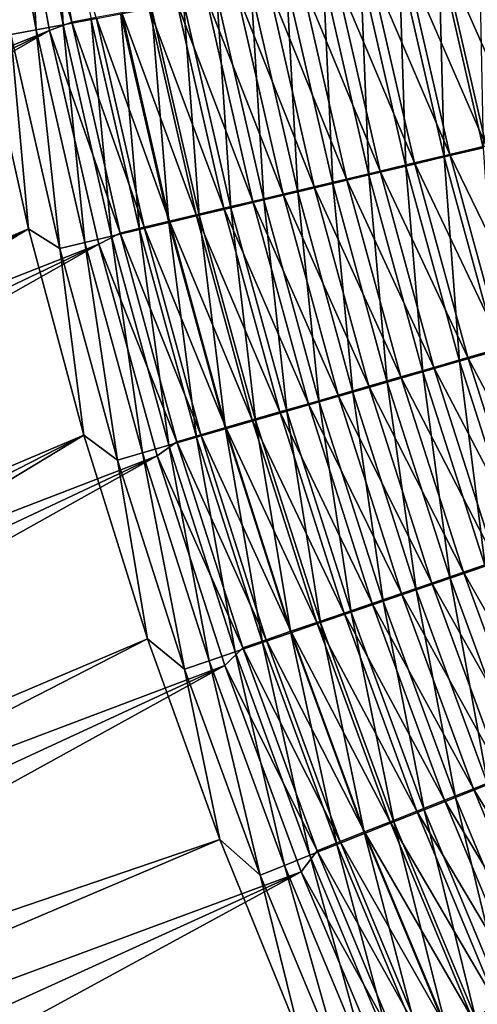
# Model space of a CAD drawing. Header units: metres. Extents: x -900 to 900, y -400 to 400.
# Tile 39 of 249: x -611 to -592, y -164 to -124. Entities that reach past the tile are written whole.
import ezdxf

# ---------------------------------------------------------------- set-up
doc = ezdxf.new("R2010")
doc.units = ezdxf.units.M

msp = doc.modelspace()

# ---------------------------------------------------------------- linework, layer by layer
at = {"layer": 'top'}
for points in [[(-610.529358, -123.973679, -463.917053), (-612.168457, -115.12104, -463.62912), (-611.052368, -114.96563, -465.359192)], [(-610.665344, -114.882912, -460.35199), (-611.619263, -115.12542, -458.653259), (-609.052673, -123.659813, -460.640778)], [(-609.419067, -123.764351, -465.631683), (-611.052368, -114.96563, -465.359192), (-609.879761, -114.802483, -467.052429)], [(-610.529358, -123.973679, -463.917053), (-611.052368, -114.96563, -465.359192), (-609.419067, -123.764351, -465.631683)], [(-610.665344, -114.882912, -460.35199), (-609.052673, -123.659813, -460.640778), (-608.049438, -123.47068, -462.306335)], [(-609.419067, -123.764351, -465.631683), (-609.879761, -114.802483, -467.052429), (-608.25354, -123.544815, -467.309601)], [(-609.978149, -123.998863, -458.955475), (-611.619263, -115.12542, -458.653259), (-665.315186, -146.204742, -352.098572)], [(-611.583008, -124.172516, -462.167847), (-612.168457, -115.12104, -463.62912), (-610.529358, -123.973679, -463.917053)], [(-611.619263, -115.12542, -458.653259), (-609.978149, -123.998863, -458.955475), (-609.052673, -123.659813, -460.640778)], [(-592.057495, -128.842239, -481.730286), (-593.891785, -120.849297, -481.629761), (-592.220154, -120.53624, -482.780579)], [(-592.20752, -120.498924, -479.172028), (-593.763245, -120.790031, -478.023712), (-590.399597, -128.407028, -479.268036)], [(-595.24585, -129.598465, -479.284393), (-597.119934, -121.454124, -479.163849), (-595.525635, -121.155357, -480.423737)], [(-595.281311, -121.074203, -476.824066), (-596.760193, -121.351135, -475.574341), (-593.435547, -129.126297, -476.939087)], [(-593.671021, -129.224854, -480.534088), (-595.525635, -121.155357, -480.423737), (-593.891785, -120.849297, -481.629761)], [(-595.24585, -129.598465, -479.284393), (-595.525635, -121.155357, -480.423737), (-593.671021, -129.224854, -480.534088)], [(-593.763245, -120.790031, -478.023712), (-595.281311, -121.074203, -476.824066), (-591.935974, -128.77095, -478.129028)], [(-595.281311, -121.074203, -476.824066), (-593.435547, -129.126297, -476.939087), (-591.935974, -128.77095, -478.129028)], [(-593.671021, -129.224854, -480.534088), (-593.891785, -120.849297, -481.629761), (-592.057495, -128.842239, -481.730286)], [(-593.763245, -120.790031, -478.023712), (-591.935974, -128.77095, -478.129028), (-590.399597, -128.407028, -479.268036)], [(-596.780457, -129.962692, -477.982422), (-598.673096, -121.745285, -477.851379), (-597.119934, -121.454124, -479.163849)], [(-596.760193, -121.351135, -475.574341), (-598.198303, -121.620544, -474.275818), (-594.89679, -129.472717, -475.699402)], [(-596.780457, -129.962692, -477.982422), (-597.119934, -121.454124, -479.163849), (-595.24585, -129.598465, -479.284393)], [(-596.760193, -121.351135, -475.574341), (-594.89679, -129.472717, -475.699402), (-593.435547, -129.126297, -476.939087)], [(-597.697937, -130.137268, -473.075623), (-599.593933, -121.882126, -472.929657), (-600.945618, -122.13559, -471.53717)], [(-598.273132, -130.317123, -476.629517), (-600.183411, -122.028526, -476.48764), (-598.673096, -121.745285, -477.851379)], [(-596.318115, -129.80983, -474.411163), (-598.198303, -121.620544, -474.275818), (-599.593933, -121.882126, -472.929657)], [(-596.318115, -129.80983, -474.411163), (-599.593933, -121.882126, -472.929657), (-597.697937, -130.137268, -473.075623)], [(-598.273132, -130.317123, -476.629517), (-598.673096, -121.745285, -477.851379), (-596.780457, -129.962692, -477.982422)], [(-594.89679, -129.472717, -475.699402), (-598.198303, -121.620544, -474.275818), (-596.318115, -129.80983, -474.411163)], [(-601.12616, -130.995117, -473.775848), (-603.068665, -122.57003, -473.61145), (-601.64917, -122.303551, -475.073883)], [(-599.03479, -130.454681, -471.69397), (-600.945618, -122.13559, -471.53717), (-602.251709, -122.380653, -470.09964)], [(-599.722229, -130.661392, -475.226898), (-601.64917, -122.303551, -475.073883), (-600.183411, -122.028526, -476.48764)], [(-601.12616, -130.995117, -473.775848), (-601.64917, -122.303551, -475.073883), (-599.722229, -130.661392, -475.226898)], [(-597.697937, -130.137268, -473.075623), (-600.945618, -122.13559, -471.53717), (-599.03479, -130.454681, -471.69397)], [(-599.722229, -130.661392, -475.226898), (-600.183411, -122.028526, -476.48764), (-598.273132, -130.317123, -476.629517)], [(-601.573303, -131.057983, -468.798218), (-603.510803, -122.617043, -468.619049), (-604.721558, -122.844498, -467.097351)], [(-602.483276, -131.317902, -472.277802), (-604.440369, -122.827675, -472.101746), (-603.068665, -122.57003, -473.61145)], [(-600.327026, -130.761688, -470.267548), (-602.251709, -122.380653, -470.09964), (-603.510803, -122.617043, -468.619049)], [(-600.327026, -130.761688, -470.267548), (-603.510803, -122.617043, -468.619049), (-601.573303, -131.057983, -468.798218)], [(-602.483276, -131.317902, -472.277802), (-603.068665, -122.57003, -473.61145), (-601.12616, -130.995117, -473.775848)], [(-599.03479, -130.454681, -471.69397), (-602.251709, -122.380653, -470.09964), (-600.327026, -130.761688, -470.267548)], [(-605.05127, -131.929306, -469.148651), (-607.034302, -123.315346, -468.9487), (-605.762756, -123.076202, -470.546783)], [(-603.922546, -131.617081, -465.738922), (-605.882507, -123.062767, -465.536652), (-606.992249, -123.271576, -463.938965)], [(-602.772278, -131.343216, -467.288025), (-604.721558, -122.844498, -467.097351), (-605.882507, -123.062767, -465.536652)], [(-603.922546, -131.617081, -465.738922), (-602.772278, -131.343216, -467.288025), (-605.882507, -123.062767, -465.536652)], [(-603.792114, -131.62941, -470.734711), (-605.762756, -123.076202, -470.546783), (-604.440369, -122.827675, -472.101746)], [(-605.05127, -131.929306, -469.148651), (-605.762756, -123.076202, -470.546783), (-603.792114, -131.62941, -470.734711)], [(-604.721558, -122.844498, -467.097351), (-602.772278, -131.343216, -467.288025), (-601.573303, -131.057983, -468.798218)], [(-603.792114, -131.62941, -470.734711), (-604.440369, -122.827675, -472.101746), (-602.483276, -131.317902, -472.277802)], [(-612.775635, -123.566879, -460.368866), (-610.845642, -132.185837, -460.626404), (-666.14093, -155.605484, -353.610962)], [(-610.845642, -132.185837, -460.626404), (-612.775635, -123.566879, -460.368866), (-611.583008, -124.172516, -462.167847)], [(-607.414673, -132.492859, -465.85614), (-609.419067, -123.764351, -465.631683), (-608.25354, -123.544815, -467.309601)], [(-608.049438, -123.47068, -462.306335), (-609.052673, -123.659813, -460.640778), (-606.071411, -132.129364, -462.532104)], [(-606.259277, -132.217224, -467.521759), (-608.25354, -123.544815, -467.309601), (-607.034302, -123.315346, -468.9487)], [(-607.414673, -132.492859, -465.85614), (-608.25354, -123.544815, -467.309601), (-606.259277, -132.217224, -467.521759)], [(-605.022705, -131.879227, -464.152954), (-606.992249, -123.271576, -463.938965), (-608.049438, -123.47068, -462.306335)], [(-606.071411, -132.129364, -462.532104), (-605.022705, -131.879227, -464.152954), (-608.049438, -123.47068, -462.306335)], [(-606.259277, -132.217224, -467.521759), (-607.034302, -123.315346, -468.9487), (-605.05127, -131.929306, -469.148651)], [(-605.022705, -131.879227, -464.152954), (-603.922546, -131.617081, -465.738922), (-606.992249, -123.271576, -463.938965)], [(-609.978149, -123.998863, -458.955475), (-665.315186, -146.204742, -352.098572), (-664.546814, -150.478912, -352.100403)], [(-663.67511, -154.733658, -352.104858), (-609.978149, -123.998863, -458.955475), (-664.546814, -150.478912, -352.100403)], [(-607.944824, -132.820221, -459.201874), (-609.978149, -123.998863, -458.955475), (-663.67511, -154.733658, -352.104858)], [(-609.561951, -133.005829, -462.417084), (-611.583008, -124.172516, -462.167847), (-610.529358, -123.973679, -463.917053)], [(-608.516052, -132.755844, -464.15387), (-610.529358, -123.973679, -463.917053), (-609.419067, -123.764351, -465.631683)], [(-609.561951, -133.005829, -462.417084), (-610.529358, -123.973679, -463.917053), (-608.516052, -132.755844, -464.15387)], [(-609.052673, -123.659813, -460.640778), (-609.978149, -123.998863, -458.955475), (-607.067322, -132.367142, -460.878357)], [(-609.978149, -123.998863, -458.955475), (-607.944824, -132.820221, -459.201874), (-607.067322, -132.367142, -460.878357)], [(-608.516052, -132.755844, -464.15387), (-609.419067, -123.764351, -465.631683), (-607.414673, -132.492859, -465.85614)], [(-609.052673, -123.659813, -460.640778), (-607.067322, -132.367142, -460.878357), (-606.071411, -132.129364, -462.532104)], [(-610.845642, -132.185837, -460.626404), (-611.583008, -124.172516, -462.167847), (-609.561951, -133.005829, -462.417084)], [(-591.477356, -137.210861, -480.624298), (-593.671021, -129.224854, -480.534088), (-592.057495, -128.842239, -481.730286)], [(-591.935974, -128.77095, -478.129028), (-593.435547, -129.126297, -476.939087), (-589.772522, -136.669403, -478.215454)], [(-593.030212, -137.658554, -479.382263), (-595.24585, -129.598465, -479.284393), (-593.671021, -129.224854, -480.534088)], [(-593.435547, -129.126297, -476.939087), (-594.89679, -129.472717, -475.699402), (-591.25116, -137.0952, -477.032837)], [(-593.030212, -137.658554, -479.382263), (-593.671021, -129.224854, -480.534088), (-591.477356, -137.210861, -480.624298)], [(-593.435547, -129.126297, -476.939087), (-591.25116, -137.0952, -477.032837), (-589.772522, -136.669403, -478.215454)], [(-594.543579, -138.095078, -478.088287), (-596.780457, -129.962692, -477.982422), (-595.24585, -129.598465, -479.284393)], [(-592.692322, -137.510391, -475.80072), (-594.89679, -129.472717, -475.699402), (-596.318115, -129.80983, -474.411163)], [(-594.543579, -138.095078, -478.088287), (-595.24585, -129.598465, -479.284393), (-593.030212, -137.658554, -479.382263)], [(-591.25116, -137.0952, -477.032837), (-594.89679, -129.472717, -475.699402), (-592.692322, -137.510391, -475.80072)], [(-596.015991, -138.519989, -476.743561), (-598.273132, -130.317123, -476.629517), (-596.780457, -129.962692, -477.982422)], [(-594.09436, -137.91452, -474.520294), (-596.318115, -129.80983, -474.411163), (-597.697937, -130.137268, -473.075623)], [(-596.015991, -138.519989, -476.743561), (-596.780457, -129.962692, -477.982422), (-594.543579, -138.095078, -478.088287)], [(-592.692322, -137.510391, -475.80072), (-596.318115, -129.80983, -474.411163), (-594.09436, -137.91452, -474.520294)], [(-596.775208, -138.687866, -471.819305), (-599.03479, -130.454681, -471.69397), (-600.327026, -130.761688, -470.267548)], [(-597.44574, -138.932816, -475.349335), (-599.722229, -130.661392, -475.226898), (-598.273132, -130.317123, -476.629517)], [(-595.455811, -138.307159, -473.192749), (-597.697937, -130.137268, -473.075623), (-599.03479, -130.454681, -471.69397)], [(-595.455811, -138.307159, -473.192749), (-599.03479, -130.454681, -471.69397), (-596.775208, -138.687866, -471.819305)], [(-597.44574, -138.932816, -475.349335), (-598.273132, -130.317123, -476.629517), (-596.015991, -138.519989, -476.743561)], [(-594.09436, -137.91452, -474.520294), (-597.697937, -130.137268, -473.075623), (-595.455811, -138.307159, -473.192749)], [(-598.050903, -139.056229, -470.401276), (-600.327026, -130.761688, -470.267548), (-601.573303, -131.057983, -468.798218)], [(-598.831299, -139.333099, -473.906921), (-601.12616, -130.995117, -473.775848), (-599.722229, -130.661392, -475.226898)], [(-596.775208, -138.687866, -471.819305), (-600.327026, -130.761688, -470.267548), (-598.050903, -139.056229, -470.401276)], [(-598.831299, -139.333099, -473.906921), (-599.722229, -130.661392, -475.226898), (-597.44574, -138.932816, -475.349335)], [(-601.463501, -140.094254, -470.883484), (-603.792114, -131.62941, -470.734711), (-602.483276, -131.317902, -472.277802)], [(-601.573303, -131.057983, -468.798218), (-602.772278, -131.343216, -467.288025), (-599.281677, -139.411819, -468.940491)], [(-600.171021, -139.720383, -472.417664), (-602.483276, -131.317902, -472.277802), (-601.12616, -130.995117, -473.775848)], [(-601.463501, -140.094254, -470.883484), (-602.483276, -131.317902, -472.277802), (-600.171021, -139.720383, -472.417664)], [(-599.281677, -139.411819, -468.940491), (-598.050903, -139.056229, -470.401276), (-601.573303, -131.057983, -468.798218)], [(-600.171021, -139.720383, -472.417664), (-601.12616, -130.995117, -473.775848), (-598.831299, -139.333099, -473.906921)], [(-602.707336, -140.454315, -469.306549), (-605.05127, -131.929306, -469.148651), (-603.792114, -131.62941, -470.734711)], [(-601.602783, -140.083206, -465.898621), (-603.922546, -131.617081, -465.738922), (-605.022705, -131.879227, -464.152954)], [(-600.466064, -139.754272, -467.438934), (-602.772278, -131.343216, -467.288025), (-603.922546, -131.617081, -465.738922)], [(-601.602783, -140.083206, -465.898621), (-600.466064, -139.754272, -467.438934), (-603.922546, -131.617081, -465.738922)], [(-602.707336, -140.454315, -469.306549), (-603.792114, -131.62941, -470.734711), (-601.463501, -140.094254, -470.883484)], [(-602.772278, -131.343216, -467.288025), (-600.466064, -139.754272, -467.438934), (-599.281677, -139.411819, -468.940491)], [(-606.071411, -132.129364, -462.532104), (-607.067322, -132.367142, -460.878357), (-603.727844, -140.698898, -462.709534)], [(-603.901123, -140.800156, -467.688843), (-606.259277, -132.217224, -467.521759), (-605.05127, -131.929306, -469.148651)], [(-602.690491, -140.398193, -464.321503), (-605.022705, -131.879227, -464.152954), (-606.071411, -132.129364, -462.532104)], [(-603.727844, -140.698898, -462.709534), (-602.690491, -140.398193, -464.321503), (-606.071411, -132.129364, -462.532104)], [(-603.901123, -140.800156, -467.688843), (-605.05127, -131.929306, -469.148651), (-602.707336, -140.454315, -469.306549)], [(-602.690491, -140.398193, -464.321503), (-601.602783, -140.083206, -465.898621), (-605.022705, -131.879227, -464.152954)], [(-666.14093, -155.605484, -353.610962), (-610.845642, -132.185837, -460.626404), (-665.134033, -159.922791, -353.62384)], [(-610.845642, -132.185837, -460.626404), (-664.022522, -164.21225, -353.638458), (-665.134033, -159.922791, -353.62384)], [(-610.845642, -132.185837, -460.626404), (-608.560303, -140.706741, -460.829681), (-664.022522, -164.21225, -353.638458)], [(-608.560303, -140.706741, -460.829681), (-610.845642, -132.185837, -460.626404), (-609.561951, -133.005829, -462.417084)], [(-606.132813, -141.447495, -464.339569), (-608.516052, -132.755844, -464.15387), (-607.414673, -132.492859, -465.85614)], [(-607.067322, -132.367142, -460.878357), (-607.944824, -132.820221, -459.201874), (-604.71344, -140.984879, -461.064728)], [(-605.043396, -141.131348, -466.032501), (-607.414673, -132.492859, -465.85614), (-606.259277, -132.217224, -467.521759)], [(-606.132813, -141.447495, -464.339569), (-607.414673, -132.492859, -465.85614), (-605.043396, -141.131348, -466.032501)], [(-607.067322, -132.367142, -460.878357), (-604.71344, -140.984879, -461.064728), (-603.727844, -140.698898, -462.709534)], [(-605.043396, -141.131348, -466.032501), (-606.259277, -132.217224, -467.521759), (-603.901123, -140.800156, -467.688843)], [(-662.700256, -158.966599, -352.111877), (-607.944824, -132.820221, -459.201874), (-663.67511, -154.733658, -352.104858)], [(-607.944824, -132.820221, -459.201874), (-662.700256, -158.966599, -352.111877), (-661.622375, -163.175339, -352.12149)], [(-605.527222, -141.56691, -459.392853), (-607.944824, -132.820221, -459.201874), (-661.622375, -163.175339, -352.12149)], [(-607.167847, -141.748184, -462.612152), (-609.561951, -133.005829, -462.417084), (-608.516052, -132.755844, -464.15387)], [(-607.167847, -141.748184, -462.612152), (-608.516052, -132.755844, -464.15387), (-606.132813, -141.447495, -464.339569)], [(-607.944824, -132.820221, -459.201874), (-605.527222, -141.56691, -459.392853), (-604.71344, -140.984879, -461.064728)], [(-608.560303, -140.706741, -460.829681), (-609.561951, -133.005829, -462.417084), (-607.167847, -141.748184, -462.612152)], [(-590.476624, -145.616348, -479.45752), (-593.030212, -137.658554, -479.382263), (-591.477356, -137.210861, -480.624298)], [(-588.731873, -144.963013, -477.105286), (-591.25116, -137.0952, -477.032837), (-592.692322, -137.510391, -475.80072)], [(-591.966309, -146.124268, -478.168915), (-594.543579, -138.095078, -478.088287), (-593.030212, -137.658554, -479.382263)], [(-590.150452, -145.446091, -475.878326), (-592.692322, -137.510391, -475.80072), (-594.09436, -137.91452, -474.520294)], [(-591.966309, -146.124268, -478.168915), (-593.030212, -137.658554, -479.382263), (-590.476624, -145.616348, -479.45752)], [(-588.731873, -144.963013, -477.105286), (-592.692322, -137.510391, -475.80072), (-590.150452, -145.446091, -475.878326)], [(-593.415771, -146.618744, -476.829742), (-596.015991, -138.519989, -476.743561), (-594.543579, -138.095078, -478.088287)], [(-591.530762, -145.916397, -474.60318), (-594.09436, -137.91452, -474.520294), (-595.455811, -138.307159, -473.192749)], [(-593.415771, -146.618744, -476.829742), (-594.543579, -138.095078, -478.088287), (-591.966309, -146.124268, -478.168915)], [(-590.150452, -145.446091, -475.878326), (-594.09436, -137.91452, -474.520294), (-591.530762, -145.916397, -474.60318)], [(-594.823547, -147.099243, -475.441223), (-597.44574, -138.932816, -475.349335), (-596.015991, -138.519989, -476.743561)], [(-592.871338, -146.373398, -473.281097), (-595.455811, -138.307159, -473.192749), (-596.775208, -138.687866, -471.819305)], [(-594.823547, -147.099243, -475.441223), (-596.015991, -138.519989, -476.743561), (-593.415771, -146.618744, -476.829742)], [(-591.530762, -145.916397, -474.60318), (-595.455811, -138.307159, -473.192749), (-592.871338, -146.373398, -473.281097)], [(-596.188049, -147.565216, -474.004608), (-598.831299, -139.333099, -473.906921), (-597.44574, -138.932816, -475.349335)], [(-594.170654, -146.816589, -471.913208), (-596.775208, -138.687866, -471.819305), (-598.050903, -139.056229, -470.401276)], [(-596.188049, -147.565216, -474.004608), (-597.44574, -138.932816, -475.349335), (-594.823547, -147.099243, -475.441223)], [(-592.871338, -146.373398, -473.281097), (-596.775208, -138.687866, -471.819305), (-594.170654, -146.816589, -471.913208)], [(-599.281677, -139.411819, -468.940491), (-600.466064, -139.754272, -467.438934), (-596.639771, -147.659622, -469.045837)], [(-597.507629, -148.016174, -472.521301), (-600.171021, -139.720383, -472.417664), (-598.831299, -139.333099, -473.906921)], [(-595.427246, -147.245483, -470.500824), (-598.050903, -139.056229, -470.401276), (-599.281677, -139.411819, -468.940491)], [(-596.639771, -147.659622, -469.045837), (-595.427246, -147.245483, -470.500824), (-599.281677, -139.411819, -468.940491)], [(-597.507629, -148.016174, -472.521301), (-598.831299, -139.333099, -473.906921), (-596.188049, -147.565216, -474.004608)], [(-595.427246, -147.245483, -470.500824), (-594.170654, -146.816589, -471.913208), (-598.050903, -139.056229, -470.401276)], [(-597.806946, -148.058533, -467.55014), (-600.466064, -139.754272, -467.438934), (-601.602783, -140.083206, -465.898621)], [(-598.780945, -148.451599, -470.993195), (-601.463501, -140.094254, -470.883484), (-600.171021, -139.720383, -472.417664)], [(-600.466064, -139.754272, -467.438934), (-597.806946, -148.058533, -467.55014), (-596.639771, -147.659622, -469.045837)], [(-598.780945, -148.451599, -470.993195), (-600.171021, -139.720383, -472.417664), (-597.507629, -148.016174, -472.521301)], [(-600.006592, -148.871033, -469.422363), (-602.707336, -140.454315, -469.306549), (-601.463501, -140.094254, -470.883484)], [(-598.927429, -148.441788, -466.015747), (-601.602783, -140.083206, -465.898621), (-602.690491, -140.398193, -464.321503)], [(-598.927429, -148.441788, -466.015747), (-597.806946, -148.058533, -467.55014), (-601.602783, -140.083206, -465.898621)], [(-600.006592, -148.871033, -469.422363), (-601.463501, -140.094254, -470.883484), (-598.780945, -148.451599, -470.993195)], [(-601.183228, -149.273987, -467.810883), (-603.901123, -140.800156, -467.688843), (-602.707336, -140.454315, -469.306549)], [(-599.999817, -148.808914, -464.44458), (-602.690491, -140.398193, -464.321503), (-603.727844, -140.698898, -462.709534)], [(-601.183228, -149.273987, -467.810883), (-602.707336, -140.454315, -469.306549), (-600.006592, -148.871033, -469.422363)], [(-599.999817, -148.808914, -464.44458), (-598.927429, -148.441788, -466.015747), (-602.690491, -140.398193, -464.321503)], [(-608.560303, -140.706741, -460.829681), (-662.807068, -168.471298, -353.654846), (-664.022522, -164.21225, -353.638458)], [(-661.488281, -172.697403, -353.672974), (-662.807068, -168.471298, -353.654846), (-608.560303, -140.706741, -460.829681)], [(-605.9245, -149.118973, -460.97934), (-661.488281, -172.697403, -353.672974), (-608.560303, -140.706741, -460.829681)], [(-605.9245, -149.118973, -460.97934), (-608.560303, -140.706741, -460.829681), (-607.167847, -141.748184, -462.612152)], [(-604.71344, -140.984879, -461.064728), (-605.527222, -141.56691, -459.392853), (-601.9953, -149.493027, -461.19986)], [(-602.309448, -149.660004, -466.160797), (-605.043396, -141.131348, -466.032501), (-603.901123, -140.800156, -467.688843)], [(-603.727844, -140.698898, -462.709534), (-604.71344, -140.984879, -461.064728), (-601.022888, -149.159485, -462.838623)], [(-604.71344, -140.984879, -461.064728), (-601.9953, -149.493027, -461.19986), (-601.022888, -149.159485, -462.838623)], [(-602.309448, -149.660004, -466.160797), (-603.901123, -140.800156, -467.688843), (-601.183228, -149.273987, -467.810883)], [(-601.022888, -149.159485, -462.838623), (-599.999817, -148.808914, -464.44458), (-603.727844, -140.698898, -462.709534)], [(-604.404968, -150.379272, -462.753052), (-607.167847, -141.748184, -462.612152), (-606.132813, -141.447495, -464.339569)], [(-603.383789, -150.028595, -464.474152), (-606.132813, -141.447495, -464.339569), (-605.043396, -141.131348, -466.032501)], [(-604.404968, -150.379272, -462.753052), (-606.132813, -141.447495, -464.339569), (-603.383789, -150.028595, -464.474152)], [(-603.383789, -150.028595, -464.474152), (-605.043396, -141.131348, -466.032501), (-602.309448, -149.660004, -466.160797)], [(-605.527222, -141.56691, -459.392853), (-661.622375, -163.175339, -352.12149), (-660.44165, -167.357452, -352.133636)], [(-659.158264, -171.510559, -352.148315), (-605.527222, -141.56691, -459.392853), (-660.44165, -167.357452, -352.133636)], [(-602.733521, -150.216125, -459.528778), (-605.527222, -141.56691, -459.392853), (-659.158264, -171.510559, -352.148315)], [(-605.9245, -149.118973, -460.97934), (-607.167847, -141.748184, -462.612152), (-604.404968, -150.379272, -462.753052)], [(-605.527222, -141.56691, -459.392853), (-602.733521, -150.216125, -459.528778), (-601.9953, -149.493027, -461.19986)], [(-588.631042, -153.797256, -474.659851), (-591.530762, -145.916397, -474.60318), (-592.871338, -146.373398, -473.281097)], [(-590.476318, -154.595032, -476.888062), (-593.415771, -146.618744, -476.829742), (-591.966309, -146.124268, -478.168915)], [(-591.859497, -155.142136, -475.502533), (-594.823547, -147.099243, -475.441223), (-593.415771, -146.618744, -476.829742)], [(-589.948242, -154.317596, -473.340607), (-592.871338, -146.373398, -473.281097), (-594.170654, -146.816589, -471.913208)], [(-591.859497, -155.142136, -475.502533), (-593.415771, -146.618744, -476.829742), (-590.476318, -154.595032, -476.888062)], [(-588.631042, -153.797256, -474.659851), (-592.871338, -146.373398, -473.281097), (-589.948242, -154.317596, -473.340607)], [(-593.200256, -155.672775, -474.068939), (-596.188049, -147.565216, -474.004608), (-594.823547, -147.099243, -475.441223)], [(-591.225037, -154.822296, -471.975616), (-594.170654, -146.816589, -471.913208), (-595.427246, -147.245483, -470.500824)], [(-593.200256, -155.672775, -474.068939), (-594.823547, -147.099243, -475.441223), (-591.859497, -155.142136, -475.502533)], [(-591.225037, -154.822296, -471.975616), (-589.948242, -154.317596, -473.340607), (-594.170654, -146.816589, -471.913208)], [(-594.497009, -156.18634, -472.588715), (-597.507629, -148.016174, -472.521301), (-596.188049, -147.565216, -474.004608)], [(-592.459961, -155.310745, -470.566223), (-595.427246, -147.245483, -470.500824), (-596.639771, -147.659622, -469.045837)], [(-594.497009, -156.18634, -472.588715), (-596.188049, -147.565216, -474.004608), (-593.200256, -155.672775, -474.068939)], [(-592.459961, -155.310745, -470.566223), (-591.225037, -154.822296, -471.975616), (-595.427246, -147.245483, -470.500824)], [(-596.639771, -147.659622, -469.045837), (-597.806946, -148.058533, -467.55014), (-593.651672, -155.78244, -469.114227)], [(-593.651672, -155.78244, -469.114227), (-592.459961, -155.310745, -470.566223), (-596.639771, -147.659622, -469.045837)], [(-594.79895, -156.236862, -467.621582), (-597.806946, -148.058533, -467.55014), (-598.927429, -148.441788, -466.015747)], [(-595.748413, -156.682297, -471.063751), (-598.780945, -148.451599, -470.993195), (-597.507629, -148.016174, -472.521301)], [(-597.806946, -148.058533, -467.55014), (-594.79895, -156.236862, -467.621582), (-593.651672, -155.78244, -469.114227)], [(-595.748413, -156.682297, -471.063751), (-597.507629, -148.016174, -472.521301), (-594.497009, -156.18634, -472.588715)], [(-596.953125, -157.160095, -469.496124), (-600.006592, -148.871033, -469.422363), (-598.780945, -148.451599, -470.993195)], [(-595.900391, -156.673492, -466.090271), (-598.927429, -148.441788, -466.015747), (-599.999817, -148.808914, -464.44458)], [(-595.900391, -156.673492, -466.090271), (-594.79895, -156.236862, -467.621582), (-598.927429, -148.441788, -466.015747)], [(-596.953125, -157.160095, -469.496124), (-598.780945, -148.451599, -470.993195), (-595.748413, -156.682297, -471.063751)], [(-660.066895, -176.888031, -353.692749), (-661.488281, -172.697403, -353.672974), (-605.9245, -149.118973, -460.97934)], [(-602.942749, -157.412018, -461.074799), (-660.066895, -176.888031, -353.692749), (-605.9245, -149.118973, -460.97934)], [(-602.942749, -157.412018, -461.074799), (-605.9245, -149.118973, -460.97934), (-604.404968, -150.379272, -462.753052)], [(-601.022888, -149.159485, -462.838623), (-601.9953, -149.493027, -461.19986), (-597.960815, -157.491364, -462.919373)], [(-598.109741, -157.619186, -467.887848), (-601.183228, -149.273987, -467.810883), (-600.006592, -148.871033, -469.422363)], [(-596.954773, -157.091827, -464.522217), (-599.999817, -148.808914, -464.44458), (-601.022888, -149.159485, -462.838623)], [(-597.960815, -157.491364, -462.919373), (-596.954773, -157.091827, -464.522217), (-601.022888, -149.159485, -462.838623)], [(-598.109741, -157.619186, -467.887848), (-600.006592, -148.871033, -469.422363), (-596.953125, -157.160095, -469.496124)], [(-596.954773, -157.091827, -464.522217), (-595.900391, -156.673492, -466.090271), (-599.999817, -148.808914, -464.44458)], [(-601.9953, -149.493027, -461.19986), (-602.733521, -150.216125, -459.528778), (-598.917175, -157.871552, -461.283722)], [(-599.21698, -158.059036, -466.240997), (-602.309448, -149.660004, -466.160797), (-601.183228, -149.273987, -467.810883)], [(-601.9953, -149.493027, -461.19986), (-598.917175, -157.871552, -461.283722), (-597.960815, -157.491364, -462.919373)], [(-599.21698, -158.059036, -466.240997), (-601.183228, -149.273987, -467.810883), (-598.109741, -157.619186, -467.887848)], [(-600.273376, -158.479111, -464.557617), (-603.383789, -150.028595, -464.474152), (-602.309448, -149.660004, -466.160797)], [(-600.273376, -158.479111, -464.557617), (-602.309448, -149.660004, -466.160797), (-599.21698, -158.059036, -466.240997)], [(-657.772339, -175.632248, -352.165497), (-602.733521, -150.216125, -459.528778), (-659.158264, -171.510559, -352.148315)], [(-602.733521, -150.216125, -459.528778), (-657.772339, -175.632248, -352.165497), (-656.284119, -179.720093, -352.185181)], [(-599.571777, -158.745132, -459.610016), (-602.733521, -150.216125, -459.528778), (-656.284119, -179.720093, -352.185181)], [(-601.277588, -158.878845, -462.839752), (-604.404968, -150.379272, -462.753052), (-603.383789, -150.028595, -464.474152)], [(-602.942749, -157.412018, -461.074799), (-604.404968, -150.379272, -462.753052), (-601.277588, -158.878845, -462.839752)], [(-601.277588, -158.878845, -462.839752), (-603.383789, -150.028595, -464.474152), (-600.273376, -158.479111, -464.557617)], [(-602.733521, -150.216125, -459.528778), (-599.571777, -158.745132, -459.610016), (-598.917175, -157.871552, -461.283722)], [(-587.942749, -162.688538, -472.006256), (-591.225037, -154.822296, -471.975616), (-592.459961, -155.310745, -470.566223)], [(-589.153503, -163.235413, -470.597107), (-592.459961, -155.310745, -470.566223), (-593.651672, -155.78244, -469.114227)], [(-589.872437, -163.639221, -474.099609), (-593.200256, -155.672775, -474.068939), (-591.859497, -155.142136, -475.502533)], [(-589.153503, -163.235413, -470.597107), (-587.942749, -162.688538, -472.006256), (-592.459961, -155.310745, -470.566223)], [(-591.143677, -164.214218, -472.619598), (-594.497009, -156.18634, -472.588715), (-593.200256, -155.672775, -474.068939)], [(-591.143677, -164.214218, -472.619598), (-593.200256, -155.672775, -474.068939), (-589.872437, -163.639221, -474.099609)], [(-593.651672, -155.78244, -469.114227), (-594.79895, -156.236862, -467.621582), (-590.321838, -163.76355, -469.145325)], [(-590.321838, -163.76355, -469.145325), (-589.153503, -163.235413, -470.597107), (-593.651672, -155.78244, -469.114227)], [(-591.446533, -164.272354, -467.652924), (-594.79895, -156.236862, -467.621582), (-595.900391, -156.673492, -466.090271)], [(-592.370483, -164.769516, -471.094849), (-595.748413, -156.682297, -471.063751), (-594.497009, -156.18634, -472.588715)], [(-594.79895, -156.236862, -467.621582), (-591.446533, -164.272354, -467.652924), (-590.321838, -163.76355, -469.145325)], [(-592.370483, -164.769516, -471.094849), (-594.497009, -156.18634, -472.588715), (-591.143677, -164.214218, -472.619598)], [(-592.526367, -164.761246, -466.121826), (-595.900391, -156.673492, -466.090271), (-596.954773, -157.091827, -464.522217)], [(-593.551453, -165.304489, -469.527405), (-596.953125, -157.160095, -469.496124), (-595.748413, -156.682297, -471.063751)], [(-592.526367, -164.761246, -466.121826), (-591.446533, -164.272354, -467.652924), (-595.900391, -156.673492, -466.090271)], [(-593.551453, -165.304489, -469.527405), (-595.748413, -156.682297, -471.063751), (-592.370483, -164.769516, -471.094849)], [(-594.685303, -165.818527, -467.919312), (-598.109741, -157.619186, -467.887848), (-596.953125, -157.160095, -469.496124)], [(-593.559998, -165.229675, -464.553955), (-596.954773, -157.091827, -464.522217), (-597.960815, -157.491364, -462.919373)], [(-593.559998, -165.229675, -464.553955), (-592.526367, -164.761246, -466.121826), (-596.954773, -157.091827, -464.522217)], [(-594.685303, -165.818527, -467.919312), (-596.953125, -157.160095, -469.496124), (-593.551453, -165.304489, -469.527405)], [(-658.54364, -181.040695, -353.714203), (-660.066895, -176.888031, -353.692749), (-602.942749, -157.412018, -461.074799)], [(-599.619751, -165.575348, -461.115479), (-658.54364, -181.040695, -353.714203), (-602.942749, -157.412018, -461.074799)], [(-599.619751, -165.575348, -461.115479), (-602.942749, -157.412018, -461.074799), (-601.277588, -158.878845, -462.839752)], [(-595.77063, -166.31105, -466.272644), (-599.21698, -158.059036, -466.240997), (-598.109741, -157.619186, -467.887848)], [(-597.960815, -157.491364, -462.919373), (-598.917175, -157.871552, -461.283722), (-594.546204, -165.677063, -462.951324)], [(-595.77063, -166.31105, -466.272644), (-598.109741, -157.619186, -467.887848), (-594.685303, -165.818527, -467.919312)], [(-594.546204, -165.677063, -462.951324), (-593.559998, -165.229675, -464.553955), (-597.960815, -157.491364, -462.919373)], [(-596.806213, -166.781433, -464.589447), (-600.273376, -158.479111, -464.557617), (-599.21698, -158.059036, -466.240997)], [(-598.917175, -157.871552, -461.283722), (-599.571777, -158.745132, -459.610016), (-595.483704, -166.102798, -461.315857)], [(-596.806213, -166.781433, -464.589447), (-599.21698, -158.059036, -466.240997), (-595.77063, -166.31105, -466.272644)], [(-598.917175, -157.871552, -461.283722), (-595.483704, -166.102798, -461.315857), (-594.546204, -165.677063, -462.951324)], [(-597.790588, -167.229065, -462.871765), (-601.277588, -158.878845, -462.839752), (-600.273376, -158.479111, -464.557617)], [(-597.790588, -167.229065, -462.871765), (-600.273376, -158.479111, -464.557617), (-596.806213, -166.781433, -464.589447)], [(-599.571777, -158.745132, -459.610016), (-656.284119, -179.720093, -352.185181), (-654.693665, -183.771713, -352.207306)], [(-653.001404, -187.784653, -352.231842), (-599.571777, -158.745132, -459.610016), (-654.693665, -183.771713, -352.207306)], [(-596.050171, -167.131149, -459.636993), (-599.571777, -158.745132, -459.610016), (-653.001404, -187.784653, -352.231842)], [(-599.619751, -165.575348, -461.115479), (-601.277588, -158.878845, -462.839752), (-597.790588, -167.229065, -462.871765)], [(-599.571777, -158.745132, -459.610016), (-596.050171, -167.131149, -459.636993), (-595.483704, -166.102798, -461.315857)]]:
    msp.add_3dface(points, dxfattribs=at)

doc.saveas('drawing.dxf')
